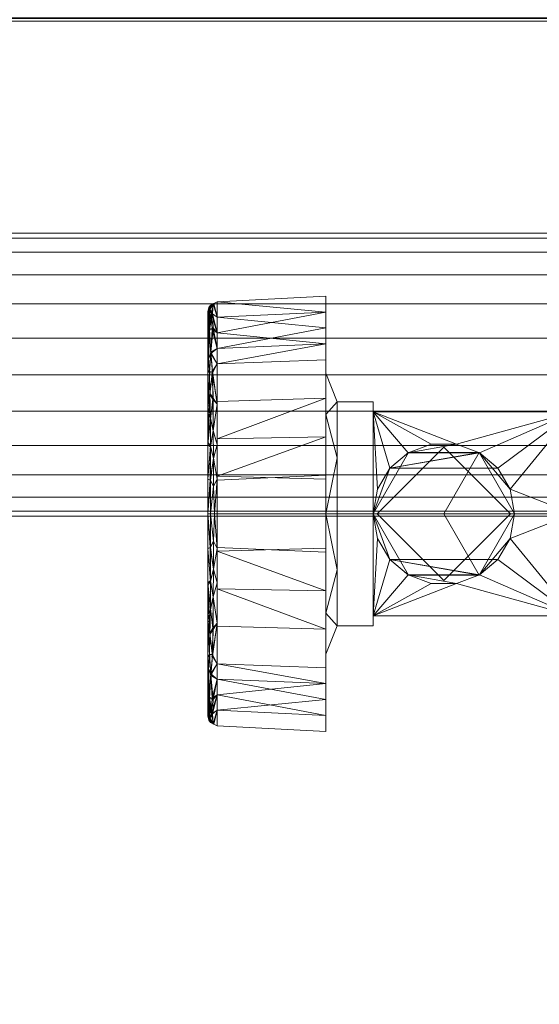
# Model space of a CAD drawing. Header units: millimetres. Extents: x -9005 to -7251, y 748 to 3051.
# Tile 192 of 256: x -8636 to -8591, y 2766 to 2849. Entities that reach past the tile are written whole.
import ezdxf

# ---------------------------------------------------------------- set-up
doc = ezdxf.new("R2010")
doc.units = ezdxf.units.MM
doc.layers.add('A-FLOR', color=192, linetype='Continuous', lineweight=25)
doc.layers.add('M-EQPM', color=50, linetype='Continuous', lineweight=18)

# ---------------------------------------------------------------- blocks, each defined once
blk = doc.blocks.new('HC_Heat Pump_GM_Saunier Duval_GeniaSet TEK_IS_kit complet_2C - HA 10-7_2 STB-985960-3D GeniaSet R32 cas 1_00')
at = {"layer": 'M-EQPM'}
mesh = blk.add_polyface(dxfattribs=at)
corners = [(297.5, 0, 1900), (-297.5, 0, 1900), (-297.5, -553.218, 1900), (297.5, -553.218, 1900), (-297.5, -555.218, 1900), (-297.5, -598, 1900), (-297.432, -598.518, 1900), (-297.232, -599, 1900), (-296.914, -599.414, 1900), (-296.5, -599.732, 1900), (-296.018, -599.932, 1900), (-295.5, -600, 1900), (295.5, -600, 1900), (296.018, -599.932, 1900), (296.5, -599.732, 1900), (296.914, -599.414, 1900), (297.232, -599, 1900), (297.432, -598.518, 1900), (297.5, -598, 1900), (297.5, -555.218, 1900)]
mesh.append_faces([[corners[k] for k in face] for face in [(2, 3, 0, 1)]])
mesh.append_faces([[corners[k] for k in face] for face in [(18, 15, 16, 17)]], dxfattribs={"vtx0": -1})
mesh.append_faces([[corners[k] for k in face] for face in [(19, 11, 12)]], dxfattribs={"vtx0": -1, "vtx2": -1})
mesh.append_faces([[corners[k] for k in face] for face in [(4, 5, 11, 19)]], dxfattribs={"vtx1": -1, "vtx2": -1})
mesh.append_faces([[corners[k] for k in face] for face in [(18, 19, 12, 15)]], dxfattribs={"vtx1": -1, "vtx2": -1, "vtx3": -1})
mesh.append_faces([[corners[k] for k in face] for face in [(13, 14, 15, 12), (7, 8, 9)]], dxfattribs={"vtx2": -1})
mesh.append_faces([[corners[k] for k in face] for face in [(5, 6, 7, 11), (9, 10, 11, 7)]], dxfattribs={"vtx2": -1, "vtx3": -1})
mesh = blk.add_polyface(dxfattribs=at)
corners = [(297.5, 0, 10), (297.5, -553.218, 10), (295.5, -553.218, 10), (295.5, -555.218, 10), (297.5, -555.218, 10), (297.5, -598, 10), (297.432, -598.518, 10), (297.232, -599, 10), (296.914, -599.414, 10), (296.5, -599.732, 10), (296.018, -599.932, 10), (295.5, -600, 10), (-295.5, -600, 10), (-296.018, -599.932, 10), (-296.5, -599.732, 10), (-296.914, -599.414, 10), (-297.232, -599, 10), (-297.432, -598.518, 10), (-297.5, -598, 10), (-297.5, -555.218, 10), (-295.5, -555.218, 10), (-295.5, -553.218, 10), (-297.5, -553.218, 10), (-297.5, 0, 10)]
mesh.append_faces([[corners[k] for k in face] for face in [(16, 14, 15)]], dxfattribs={"vtx0": -1})
mesh.append_faces([[corners[k] for k in face] for face in [(3, 20, 2)]], dxfattribs={"vtx0": -1, "vtx1": -1})
mesh.append_faces([[corners[k] for k in face] for face in [(11, 5, 6)]], dxfattribs={"vtx0": -1, "vtx2": -1})
mesh.append_faces([[corners[k] for k in face] for face in [(2, 20, 21, 0)]], dxfattribs={"vtx0": -1, "vtx2": -1, "vtx3": -1})
mesh.append_faces([[corners[k] for k in face] for face in [(9, 10, 7, 8)]], dxfattribs={"vtx1": -1})
mesh.append_faces([[corners[k] for k in face] for face in [(11, 12, 20, 3)]], dxfattribs={"vtx1": -1, "vtx2": -1, "vtx3": -1})
mesh.append_faces([[corners[k] for k in face] for face in [(16, 17, 13, 14), (12, 13, 17, 18), (10, 11, 6, 7)]], dxfattribs={"vtx1": -1, "vtx3": -1})
mesh.append_faces([[corners[k] for k in face] for face in [(0, 1, 2)]], dxfattribs={"vtx2": -1})
mesh.append_faces([[corners[k] for k in face] for face in [(18, 19, 20, 12), (3, 4, 5, 11)]], dxfattribs={"vtx2": -1, "vtx3": -1})
mesh.append_faces([[corners[k] for k in face] for face in [(21, 22, 23, 0)]], dxfattribs={"vtx3": -1})
mesh = blk.add_polyface(dxfattribs=at)
corners = [(-297.5, 0, 1900), (297.5, 0, 1900), (297.5, 0, 10), (-297.5, 0, 10)]
mesh.append_faces([[corners[k] for k in face] for face in [(0, 1, 2, 3)]])
mesh = blk.add_polyface(dxfattribs=at)
corners = [(-297.5, -42, 615), (297.5, -42, 615), (297.5, -41.591, 611.894), (297.5, -40.392, 609), (297.5, -38.485, 606.515), (297.5, -36, 604.608), (297.5, -33.106, 603.409), (297.5, -30, 603), (297.5, -26.894, 603.409), (297.5, -24, 604.608), (297.5, -21.515, 606.515), (297.5, -19.608, 609), (297.5, -18.409, 611.894), (297.5, -18, 615), (-297.5, -18, 615), (-297.5, -18.409, 611.894), (-297.5, -19.608, 609), (-297.5, -21.515, 606.515), (-297.5, -24, 604.608), (-297.5, -26.894, 603.409), (-297.5, -30, 603), (-297.5, -33.106, 603.409), (-297.5, -36, 604.608), (-297.5, -38.485, 606.515), (-297.5, -40.392, 609), (-297.5, -41.591, 611.894)]
mesh.append_faces([[corners[k] for k in face] for face in [(14, 15, 12, 13)]], dxfattribs={"vtx1": -1})
mesh.append_faces([[corners[k] for k in face] for face in [(24, 25, 2, 3), (23, 24, 3, 4), (21, 22, 5, 6), (22, 23, 4, 5), (20, 21, 6, 7), (18, 19, 8, 9), (17, 18, 9, 10), (15, 16, 11, 12), (16, 17, 10, 11), (7, 8, 19, 20)]], dxfattribs={"vtx1": -1, "vtx3": -1})
mesh.append_faces([[corners[k] for k in face] for face in [(25, 0, 1, 2)]], dxfattribs={"vtx3": -1})
mesh = blk.add_polyface(dxfattribs=at)
corners = [(297.5, -42, 615), (-297.5, -42, 615), (-297.5, -41.591, 618.106), (-297.5, -40.392, 621), (-297.5, -38.485, 623.485), (-297.5, -36, 625.392), (-297.5, -33.106, 626.591), (-297.5, -30, 627), (-297.5, -26.894, 626.591), (-297.5, -24, 625.392), (-297.5, -21.515, 623.485), (-297.5, -19.608, 621), (-297.5, -18.409, 618.106), (-297.5, -18, 615), (297.5, -18, 615), (297.5, -18.409, 618.106), (297.5, -19.608, 621), (297.5, -21.515, 623.485), (297.5, -24, 625.392), (297.5, -26.894, 626.591), (297.5, -30, 627), (297.5, -33.106, 626.591), (297.5, -36, 625.392), (297.5, -38.485, 623.485), (297.5, -40.392, 621), (297.5, -41.591, 618.106)]
mesh.append_faces([[corners[k] for k in face] for face in [(12, 15, 16, 11)]], dxfattribs={"vtx0": -1, "vtx2": -1})
mesh.append_faces([[corners[k] for k in face] for face in [(14, 15, 12, 13), (1, 2, 25, 0)]], dxfattribs={"vtx1": -1})
mesh.append_faces([[corners[k] for k in face] for face in [(10, 11, 16, 17), (8, 9, 18, 19), (9, 10, 17, 18), (7, 8, 19, 20), (5, 6, 21, 22), (4, 5, 22, 23), (2, 3, 24, 25), (3, 4, 23, 24), (20, 21, 6, 7)]], dxfattribs={"vtx1": -1, "vtx3": -1})
mesh = blk.add_polyface(dxfattribs=at)
corners = [(-106.32, -41.8, 1979.285), (-106.32, -28.739, 1973.875), (-106.32, -23.328, 1960.813), (-106.32, -28.739, 1947.752), (-106.32, -41.8, 1942.341), (-115.547, -41.8, 1942.825), (-115.547, -29.08, 1948.094), (-115.547, -23.812, 1960.813), (-115.547, -29.08, 1973.533), (-115.547, -41.8, 1978.801), (-115.547, -35.44, 1945.459), (-106.32, -35.269, 1945.047), (-106.32, -38.873, 1943.554), (-106.32, -26.033, 1954.282), (-115.547, -26.446, 1954.453), (-115.547, -25.129, 1957.633), (-106.32, -26.033, 1967.344), (-115.547, -26.446, 1967.173), (-115.547, -27.763, 1970.353), (-106.32, -35.269, 1976.58), (-115.547, -35.44, 1976.167), (-115.547, -38.95, 1977.621), (-115.547, -32.26, 1946.776), (-106.32, -32.004, 1946.399), (-115.547, -38.62, 1944.142), (-106.32, -27.386, 1951.017), (-115.547, -27.763, 1951.273), (-106.32, -24.681, 1957.548), (-106.32, -24.681, 1964.079), (-115.547, -25.129, 1963.993), (-106.32, -27.386, 1970.609), (-106.32, -32.004, 1975.227), (-115.547, -32.26, 1974.85), (-106.32, -38.535, 1977.932)]
mesh.append_faces([[corners[k] for k in face] for face in [(22, 23, 10)]], dxfattribs={"vtx0": -1, "vtx1": -1})
mesh.append_faces([[corners[k] for k in face] for face in [(11, 24, 10, 23), (17, 30, 16, 29), (24, 11, 12), (25, 6, 26, 13), (13, 26, 14, 27), (28, 7, 29, 16), (27, 14, 15), (30, 17, 18)]], dxfattribs={"vtx0": -1, "vtx2": -1})
mesh.append_faces([[corners[k] for k in face] for face in [(25, 3, 6), (28, 2, 7)]], dxfattribs={"vtx1": -1, "vtx2": -1})
mesh.append_faces([[corners[k] for k in face] for face in [(15, 7, 2, 27), (22, 6, 3, 23), (20, 21, 33, 19), (18, 8, 1, 30), (8, 32, 31, 1), (32, 20, 19, 31)]], dxfattribs={"vtx1": -1, "vtx3": -1})
mesh.append_faces([[corners[k] for k in face] for face in [(12, 4, 5, 24), (21, 9, 0, 33)]], dxfattribs={"vtx3": -1})
mesh = blk.add_polyface(dxfattribs=at)
corners = [(-106.32, -41.8, 1942.341), (-106.32, -28.739, 1947.752), (-106.32, -23.328, 1960.813), (-106.32, -28.739, 1973.875), (-106.32, -41.8, 1979.285), (-106.32, -41.8, 1972.738), (-106.32, -33.368, 1969.245), (-106.32, -29.875, 1960.813), (-106.32, -33.368, 1952.381), (-106.32, -41.8, 1948.889)]
mesh.append_faces([[corners[k] for k in face] for face in [(8, 1, 2, 7)]], dxfattribs={"vtx0": -1, "vtx2": -1})
mesh.append_faces([[corners[k] for k in face] for face in [(2, 3, 6, 7)]], dxfattribs={"vtx1": -1, "vtx3": -1})
mesh.append_faces([[corners[k] for k in face] for face in [(9, 0, 1, 8)]], dxfattribs={"vtx2": -1})
mesh.append_faces([[corners[k] for k in face] for face in [(3, 4, 5, 6)]], dxfattribs={"vtx3": -1})
mesh = blk.add_polyface(dxfattribs=at)
corners = [(-116.32, -41.8, 1943.639), (-116.32, -29.656, 1948.669), (-116.32, -24.626, 1960.813), (-116.32, -29.656, 1972.957), (-116.32, -41.8, 1977.987), (-116.096, -41.8, 1978.548), (-115.547, -41.8, 1978.801), (-115.547, -29.08, 1973.533), (-115.547, -23.812, 1960.813), (-115.547, -29.08, 1948.094), (-115.547, -41.8, 1942.825), (-116.096, -41.8, 1943.078), (-116.32, -35.928, 1946.071), (-115.547, -35.928, 1945.257), (-115.547, -35.928, 1976.369), (-116.32, -35.728, 1975.472), (-116.32, -38.864, 1976.771), (-116.112, -36.047, 1977.571), (-116.145, -31.568, 1975.228), (-116.32, -38.864, 1944.855), (-116.109, -36.149, 1944.018), (-116.153, -31.671, 1946.337), (-115.547, -26.446, 1954.453), (-116.32, -27.141, 1954.741), (-116.32, -27.141, 1966.885), (-115.547, -26.446, 1967.173), (-116.084, -28.09, 1972.082), (-116.086, -28.208, 1949.404), (-115.547, -38.864, 1944.041), (-115.547, -38.864, 1977.585), (-115.846, -37.099, 1978.099), (-116.125, -38.924, 1978.281), (-115.749, -41.8, 1978.708), (-115.547, -32.504, 1974.951), (-115.863, -34.762, 1977.278), (-116.1, -33.661, 1976.565), (-115.888, -31.987, 1975.775), (-115.928, -29.712, 1973.975), (-115.857, -39.477, 1978.571), (-116.174, -29.744, 1973.689), (-116.32, -28.399, 1969.921), (-116.174, -26.135, 1968.923), (-116.153, -24.452, 1964.164), (-116.264, -28.601, 1972.259), (-116.096, -24.101, 1959.682), (-115.547, -27.763, 1970.353), (-115.547, -25.129, 1957.633), (-116.036, -24.791, 1955.592), (-115.964, -26.131, 1952.269), (-116.32, -28.399, 1951.705), (-115.547, -27.763, 1951.273), (-116.24, -26.26, 1952.711), (-116.32, -25.884, 1957.777), (-116.249, -25.253, 1955.096), (-116.194, -24.521, 1957.42), (-115.866, -26.032, 1969.295), (-115.928, -24.83, 1966.416), (-115.547, -25.129, 1963.993), (-115.878, -23.989, 1962.578), (-115.84, -37.095, 1943.525), (-116.111, -38.951, 1943.325), (-115.547, -32.504, 1946.675), (-115.865, -34.747, 1944.356), (-116.11, -33.773, 1945.015), (-115.894, -32.085, 1945.791), (-115.94, -29.845, 1947.54), (-115.749, -41.8, 1942.918), (-115.856, -39.469, 1943.056), (-116.179, -29.85, 1947.85), (-116.263, -28.674, 1949.281), (-116.183, -25.148, 1966.59), (-116.32, -32.692, 1974.215), (-116.32, -32.792, 1947.37), (-116.32, -25.884, 1963.849), (-116.24, -24.299, 1961.722), (-115.806, -23.956, 1959.049)]
mesh.append_faces([[corners[k] for k in face] for face in [(32, 38, 5), (14, 30, 29), (24, 70, 73), (40, 41, 24), (28, 59, 13), (4, 31, 16), (72, 63, 12), (23, 51, 49), (2, 54, 52), (0, 60, 11), (61, 65, 9), (11, 67, 66), (71, 39, 3), (1, 68, 72), (73, 74, 2)]], dxfattribs={"vtx0": -1, "vtx1": -1})
mesh.append_faces([[corners[k] for k in face] for face in [(62, 59, 20), (20, 59, 60), (38, 32, 29), (74, 73, 42), (54, 74, 44), (15, 17, 35), (69, 51, 27), (18, 36, 37), (15, 35, 18), (30, 14, 34), (37, 39, 18), (21, 72, 68), (65, 68, 27), (13, 59, 62), (75, 47, 54), (21, 65, 64), (41, 56, 70), (39, 26, 43), (47, 48, 51), (48, 50, 27), (60, 67, 11), (34, 35, 17), (30, 17, 31), (17, 16, 31), (29, 30, 38), (37, 36, 33), (30, 34, 17), (35, 36, 18), (36, 34, 33), (39, 71, 18), (34, 36, 35), (7, 26, 37), (39, 37, 26), (30, 31, 38), (5, 38, 31), (40, 43, 41), (3, 39, 43), (56, 57, 58), (41, 55, 56), (58, 44, 74), (41, 43, 26), (51, 53, 47), (26, 45, 55), (48, 47, 22), (23, 53, 51), (68, 69, 27), (54, 47, 53), (27, 51, 48), (54, 2, 74), (54, 44, 75), (53, 52, 54), (56, 55, 25), (26, 55, 41), (56, 42, 70), (58, 8, 75), (56, 58, 42), (60, 59, 67), (63, 64, 62), (19, 20, 60), (61, 64, 65), (63, 62, 20), (12, 63, 20), (64, 63, 21), (68, 65, 21), (62, 64, 61), (27, 9, 65), (67, 59, 28), (28, 66, 67), (63, 72, 21), (69, 68, 1), (51, 69, 49), (70, 42, 73), (24, 41, 70), (58, 74, 42), (47, 75, 46), (58, 75, 44)]], dxfattribs={"vtx0": -1, "vtx1": -1, "vtx2": -1})
mesh.append_faces([[corners[k] for k in face] for face in [(75, 8, 46), (37, 33, 7), (26, 7, 45), (55, 45, 25), (48, 22, 50), (56, 25, 57)]], dxfattribs={"vtx0": -1, "vtx2": -1})
mesh.append_faces([[corners[k] for k in face] for face in [(6, 29, 32)]], dxfattribs={"vtx1": -1})
mesh.append_faces([[corners[k] for k in face] for face in [(0, 19, 60), (4, 5, 31), (14, 33, 34), (19, 12, 20), (15, 16, 17), (40, 3, 43), (46, 22, 47), (50, 9, 27), (23, 52, 53), (57, 8, 58), (61, 13, 62), (1, 49, 69), (71, 15, 18)]], dxfattribs={"vtx1": -1, "vtx2": -1})
mesh.append_faces([[corners[k] for k in face] for face in [(28, 10, 66)]], dxfattribs={"vtx2": -1})
mesh = blk.add_polyface(dxfattribs=at)
corners = [(-116.32, -41.8, 1977.987), (-116.32, -29.656, 1972.957), (-116.32, -24.626, 1960.813), (-116.32, -29.656, 1948.669), (-116.32, -41.8, 1943.639), (-116.32, -41.8, 1960.813)]
mesh.append_faces([[corners[k] for k in face] for face in [(5, 2, 3, 4)]], dxfattribs={"vtx0": -1})
mesh.append_faces([[corners[k] for k in face] for face in [(5, 0, 1, 2)]], dxfattribs={"vtx3": -1})
mesh = blk.add_polyface(dxfattribs=at)
corners = [(-106.32, -41.8, 1948.889), (-106.32, -33.368, 1952.381), (-106.32, -29.875, 1960.813), (-106.32, -33.368, 1969.245), (-106.32, -41.8, 1972.738), (-105.359, -41.8, 1971.777), (-105.359, -32.305, 1966.295), (-105.359, -32.305, 1955.331), (-105.359, -41.8, 1949.849), (-105.359, -37.052, 1952.59), (-105.359, -37.052, 1969.036), (-105.359, -32.305, 1960.813)]
mesh.append_faces([[corners[k] for k in face] for face in [(10, 4, 5), (0, 9, 8)]], dxfattribs={"vtx0": -1})
mesh.append_faces([[corners[k] for k in face] for face in [(4, 10, 3)]], dxfattribs={"vtx0": -1, "vtx1": -1})
mesh.append_faces([[corners[k] for k in face] for face in [(9, 0, 1), (1, 7, 9), (6, 2, 3), (7, 1, 2)]], dxfattribs={"vtx0": -1, "vtx2": -1})
mesh.append_faces([[corners[k] for k in face] for face in [(2, 6, 11, 7)]], dxfattribs={"vtx0": -1, "vtx3": -1})
mesh.append_faces([[corners[k] for k in face] for face in [(10, 6, 3)]], dxfattribs={"vtx1": -1, "vtx2": -1})
mesh = blk.add_polyface(dxfattribs=at)
corners = [(-105.359, -41.8, 1949.849), (-105.359, -32.305, 1955.331), (-105.359, -32.305, 1966.295), (-105.359, -41.8, 1971.777), (-102.32, -41.8, 1971.777), (-102.32, -32.305, 1966.295), (-102.32, -32.305, 1955.331), (-102.32, -41.8, 1949.849)]
mesh.append_faces([[corners[k] for k in face] for face in [(0, 1, 6, 7)]], dxfattribs={"vtx1": -1})
mesh.append_faces([[corners[k] for k in face] for face in [(5, 6, 1, 2)]], dxfattribs={"vtx1": -1, "vtx3": -1})
mesh.append_faces([[corners[k] for k in face] for face in [(2, 3, 4, 5)]], dxfattribs={"vtx3": -1})
mesh = blk.add_polyface(dxfattribs=at)
corners = [(-102.32, -41.8, 1970.813), (-102.32, -33.14, 1965.813), (-102.32, -33.14, 1955.813), (-102.32, -41.8, 1950.813), (-102.32, -41.8, 1949.849), (-102.32, -32.305, 1955.331), (-102.32, -32.305, 1966.295), (-102.32, -41.8, 1971.777)]
mesh.append_faces([[corners[k] for k in face] for face in [(6, 1, 2, 5)]], dxfattribs={"vtx0": -1, "vtx2": -1})
mesh.append_faces([[corners[k] for k in face] for face in [(3, 4, 5, 2)]], dxfattribs={"vtx2": -1})
mesh.append_faces([[corners[k] for k in face] for face in [(6, 7, 0, 1)]], dxfattribs={"vtx3": -1})
mesh = blk.add_polyface(dxfattribs=at)
corners = [(-85.32, -41.8, 1970.813), (-85.32, -33.14, 1965.813), (-85.32, -33.14, 1955.813), (-85.32, -41.8, 1950.813), (-90.32, -41.8, 1950.813), (-90.696, -39.708, 1951.034), (-91.738, -37.926, 1951.594), (-93.296, -36.618, 1952.261), (-95.252, -35.896, 1952.742), (-97.386, -35.895, 1952.742), (-99.343, -36.617, 1952.261), (-100.9, -37.925, 1951.595), (-101.943, -39.708, 1951.034), (-102.32, -41.8, 1950.813), (-102.32, -33.14, 1955.813), (-102.32, -33.14, 1965.813), (-102.32, -41.8, 1970.813)]
mesh.append_faces([[corners[k] for k in face] for face in [(12, 14, 11), (3, 5, 2), (6, 2, 5), (9, 15, 8)]], dxfattribs={"vtx0": -1, "vtx1": -1})
mesh.append_faces([[corners[k] for k in face] for face in [(8, 15, 1)]], dxfattribs={"vtx0": -1, "vtx1": -1, "vtx2": -1})
mesh.append_faces([[corners[k] for k in face] for face in [(14, 10, 11), (9, 14, 15), (1, 7, 8)]], dxfattribs={"vtx0": -1, "vtx2": -1})
mesh.append_faces([[corners[k] for k in face] for face in [(6, 7, 2), (9, 10, 14), (1, 2, 7)]], dxfattribs={"vtx1": -1, "vtx2": -1})
mesh.append_faces([[corners[k] for k in face] for face in [(12, 13, 14), (3, 4, 5)]], dxfattribs={"vtx2": -1})
mesh.append_faces([[corners[k] for k in face] for face in [(15, 16, 0, 1)]], dxfattribs={"vtx3": -1})
mesh = blk.add_polyface(dxfattribs=at)
corners = [(-90.32, -41.8, 1940.813), (-93.32, -36.604, 1940.813), (-99.32, -36.604, 1940.813), (-102.32, -41.8, 1940.813), (-102.32, -41.8, 1949.849), (-102.32, -41.8, 1950.813), (-101.943, -39.708, 1951.034), (-100.9, -37.925, 1951.595), (-99.343, -36.617, 1952.261), (-97.386, -35.895, 1952.742), (-95.252, -35.896, 1952.742), (-93.296, -36.618, 1952.261), (-91.738, -37.926, 1951.594), (-90.696, -39.708, 1951.034), (-90.32, -41.8, 1950.813)]
mesh.append_faces([[corners[k] for k in face] for face in [(2, 7, 1), (12, 7, 11), (1, 13, 0), (13, 1, 12)]], dxfattribs={"vtx0": -1, "vtx1": -1})
mesh.append_faces([[corners[k] for k in face] for face in [(7, 2, 4), (7, 12, 1)]], dxfattribs={"vtx0": -1, "vtx1": -1, "vtx2": -1})
mesh.append_faces([[corners[k] for k in face] for face in [(5, 6, 4), (14, 0, 13)]], dxfattribs={"vtx1": -1})
mesh.append_faces([[corners[k] for k in face] for face in [(6, 7, 4), (7, 8, 11), (10, 11, 8)]], dxfattribs={"vtx1": -1, "vtx2": -1})
mesh.append_faces([[corners[k] for k in face] for face in [(2, 3, 4), (8, 9, 10)]], dxfattribs={"vtx2": -1})
mesh = blk.add_polyface(dxfattribs=at)
corners = [(-102.32, -41.8, 1940.813), (-99.32, -36.604, 1940.813), (-93.32, -36.604, 1940.813), (-90.32, -41.8, 1940.813), (-96.32, -41.8, 1940.813)]
mesh.append_faces([[corners[k] for k in face] for face in [(2, 3, 4)]], dxfattribs={"vtx2": -1})
mesh.append_faces([[corners[k] for k in face] for face in [(4, 0, 1, 2)]], dxfattribs={"vtx3": -1})
mesh = blk.add_polyface(dxfattribs=at)
corners = [(-96.32, -47.457, 1936.813), (-101.976, -41.8, 1936.813), (-96.32, -36.143, 1936.813), (-90.663, -41.8, 1936.813)]
mesh.append_faces([[corners[k] for k in face] for face in [(2, 3, 0, 1)]])
mesh = blk.add_polyface(dxfattribs=at)
corners = [(-96.32, -47.457, 1940.813), (-90.663, -41.8, 1940.813), (-96.32, -36.143, 1940.813), (-101.976, -41.8, 1940.813)]
mesh.append_faces([[corners[k] for k in face] for face in [(2, 3, 0, 1)]])
mesh = blk.add_polyface(dxfattribs=at)
corners = [(-96.32, -36.143, 1936.813), (-101.976, -41.8, 1936.813), (-101.976, -41.8, 1940.813), (-96.32, -36.143, 1940.813)]
mesh.append_faces([[corners[k] for k in face] for face in [(0, 1, 2, 3)]])
mesh = blk.add_polyface(dxfattribs=at)
corners = [(-90.663, -41.8, 1936.813), (-96.32, -36.143, 1936.813), (-96.32, -36.143, 1940.813), (-90.663, -41.8, 1940.813)]
mesh.append_faces([[corners[k] for k in face] for face in [(0, 1, 2, 3)]])
mesh = blk.add_polyface(dxfattribs=at)
corners = [(-116.32, -41.8, 1960.813), (-116.32, -41.8, 1943.639), (-116.32, -53.944, 1948.669), (-116.32, -58.974, 1960.813), (-116.32, -53.944, 1972.957), (-116.32, -41.8, 1977.987)]
mesh.append_faces([[corners[k] for k in face] for face in [(4, 5, 0, 3)]], dxfattribs={"vtx2": -1})
mesh.append_faces([[corners[k] for k in face] for face in [(0, 1, 2, 3)]], dxfattribs={"vtx3": -1})
mesh = blk.add_polyface(dxfattribs=at)
corners = [(-116.32, -41.8, 1977.987), (-116.32, -53.944, 1972.957), (-116.32, -58.974, 1960.813), (-116.32, -53.944, 1948.669), (-116.32, -41.8, 1943.639), (-116.096, -41.8, 1943.078), (-115.547, -41.8, 1942.825), (-115.547, -54.52, 1948.094), (-115.547, -59.788, 1960.813), (-115.547, -54.52, 1973.533), (-115.547, -41.8, 1978.801), (-116.096, -41.8, 1978.548), (-116.32, -47.672, 1975.555), (-115.547, -47.672, 1976.369), (-115.547, -47.672, 1945.257), (-116.32, -47.872, 1946.154), (-116.32, -44.736, 1944.855), (-116.112, -47.553, 1944.055), (-116.145, -52.032, 1946.398), (-116.32, -44.736, 1976.771), (-116.109, -47.451, 1977.608), (-116.153, -51.929, 1975.289), (-115.547, -57.154, 1967.173), (-116.32, -56.459, 1966.885), (-116.32, -56.459, 1954.741), (-115.547, -57.154, 1954.453), (-116.084, -55.51, 1949.544), (-116.086, -55.392, 1972.222), (-115.547, -44.736, 1977.585), (-115.547, -44.736, 1944.041), (-115.846, -46.501, 1943.527), (-116.125, -44.676, 1943.346), (-115.749, -41.8, 1942.918), (-115.547, -51.096, 1946.675), (-115.863, -48.838, 1944.348), (-116.1, -49.939, 1945.061), (-115.888, -51.613, 1945.851), (-115.928, -53.888, 1947.651), (-115.857, -44.123, 1943.055), (-116.174, -53.856, 1947.937), (-116.32, -55.201, 1951.705), (-116.174, -57.465, 1952.704), (-116.153, -59.148, 1957.463), (-116.264, -54.999, 1949.367), (-116.096, -59.499, 1961.944), (-115.547, -55.837, 1951.273), (-115.547, -58.471, 1963.993), (-116.036, -58.809, 1966.035), (-115.964, -57.469, 1969.358), (-116.32, -55.201, 1969.921), (-115.547, -55.837, 1970.353), (-116.24, -57.34, 1968.915), (-116.32, -57.716, 1963.849), (-116.249, -58.347, 1966.53), (-116.194, -59.079, 1964.206), (-115.866, -57.568, 1952.331), (-115.928, -58.77, 1955.211), (-115.547, -58.471, 1957.633), (-115.878, -59.611, 1959.049), (-115.84, -46.505, 1978.101), (-116.111, -44.649, 1978.302), (-115.547, -51.096, 1974.951), (-115.865, -48.853, 1977.27), (-116.11, -49.827, 1976.611), (-115.894, -51.515, 1975.836), (-115.94, -53.755, 1974.087), (-115.749, -41.8, 1978.708), (-115.856, -44.131, 1978.57), (-116.179, -53.75, 1973.776), (-116.263, -54.926, 1972.345), (-116.183, -58.452, 1955.036), (-116.32, -50.908, 1947.412), (-116.32, -50.808, 1974.256), (-116.32, -57.716, 1957.777), (-116.24, -59.301, 1959.904), (-115.806, -59.644, 1962.578)]
mesh.append_faces([[corners[k] for k in face] for face in [(32, 38, 5), (14, 30, 29), (71, 39, 3), (40, 41, 24), (28, 59, 13), (4, 31, 16), (23, 51, 49), (2, 54, 52), (0, 60, 11), (61, 65, 9), (11, 67, 66), (73, 74, 2)]], dxfattribs={"vtx0": -1, "vtx1": -1})
mesh.append_faces([[corners[k] for k in face] for face in [(62, 59, 20), (20, 59, 60), (54, 74, 44), (15, 17, 35), (69, 51, 27), (18, 36, 37), (30, 14, 34), (37, 39, 18), (38, 32, 29), (65, 68, 27), (13, 59, 62), (75, 47, 54), (21, 65, 64), (41, 56, 70), (39, 26, 43), (47, 48, 51), (48, 50, 27), (60, 67, 11), (34, 35, 17), (30, 17, 31), (17, 16, 31), (29, 30, 38), (37, 36, 33), (30, 34, 17), (35, 36, 18), (36, 34, 33), (35, 18, 15), (34, 36, 35), (7, 26, 37), (39, 37, 26), (30, 31, 38), (5, 38, 31), (40, 43, 41), (3, 39, 43), (56, 57, 58), (41, 55, 56), (58, 44, 74), (41, 43, 26), (51, 53, 47), (26, 45, 55), (48, 47, 22), (23, 53, 51), (68, 69, 27), (54, 47, 53), (27, 51, 48), (54, 2, 74), (54, 44, 75), (53, 52, 54), (56, 55, 25), (26, 55, 41), (56, 42, 70), (58, 8, 75), (56, 58, 42), (60, 59, 67), (63, 64, 62), (19, 20, 60), (61, 64, 65), (63, 62, 20), (12, 63, 20), (64, 63, 21), (68, 65, 21), (62, 64, 61), (27, 9, 65), (67, 59, 28), (28, 66, 67), (68, 21, 72), (69, 68, 1), (51, 69, 49), (70, 42, 73), (24, 41, 70), (39, 71, 18), (63, 72, 21), (74, 73, 42), (58, 74, 42), (47, 75, 46), (58, 75, 44)]], dxfattribs={"vtx0": -1, "vtx1": -1, "vtx2": -1})
mesh.append_faces([[corners[k] for k in face] for face in [(68, 72, 1), (63, 12, 72), (75, 8, 46), (37, 33, 7), (26, 7, 45), (55, 45, 25), (48, 22, 50), (56, 25, 57)]], dxfattribs={"vtx0": -1, "vtx2": -1})
mesh.append_faces([[corners[k] for k in face] for face in [(6, 29, 32)]], dxfattribs={"vtx1": -1})
mesh.append_faces([[corners[k] for k in face] for face in [(0, 19, 60), (73, 24, 70), (4, 5, 31), (15, 16, 17), (19, 12, 20), (14, 33, 34), (71, 15, 18), (40, 3, 43), (46, 22, 47), (50, 9, 27), (23, 52, 53), (57, 8, 58), (61, 13, 62), (1, 49, 69)]], dxfattribs={"vtx1": -1, "vtx2": -1})
mesh.append_faces([[corners[k] for k in face] for face in [(28, 10, 66)]], dxfattribs={"vtx2": -1})
mesh = blk.add_polyface(dxfattribs=at)
corners = [(-115.547, -41.8, 1942.825), (-106.32, -41.8, 1942.341), (-106.32, -54.861, 1947.752), (-106.32, -60.272, 1960.813), (-106.32, -54.861, 1973.875), (-106.32, -41.8, 1979.285), (-115.547, -41.8, 1978.801), (-115.547, -54.52, 1973.533), (-115.547, -59.788, 1960.813), (-115.547, -54.52, 1948.094), (-115.547, -48.16, 1976.167), (-106.32, -48.331, 1976.58), (-106.32, -44.727, 1978.072), (-106.32, -57.567, 1967.344), (-115.547, -57.154, 1967.173), (-115.547, -58.471, 1963.993), (-115.547, -57.154, 1954.453), (-106.32, -57.567, 1954.282), (-106.32, -58.919, 1957.548), (-106.32, -48.331, 1945.047), (-115.547, -48.16, 1945.459), (-115.547, -44.65, 1944.006), (-115.547, -51.34, 1974.85), (-106.32, -51.596, 1975.227), (-115.547, -44.98, 1977.484), (-106.32, -56.214, 1970.609), (-115.547, -55.837, 1970.353), (-106.32, -58.919, 1964.079), (-106.32, -56.214, 1951.017), (-115.547, -55.837, 1951.273), (-115.547, -58.471, 1957.633), (-106.32, -51.596, 1946.399), (-115.547, -51.34, 1946.776), (-106.32, -45.065, 1943.694)]
mesh.append_faces([[corners[k] for k in face] for face in [(22, 23, 10)]], dxfattribs={"vtx0": -1, "vtx1": -1})
mesh.append_faces([[corners[k] for k in face] for face in [(11, 24, 10, 23), (17, 30, 16, 28), (24, 11, 12), (25, 7, 26, 13), (13, 26, 14, 27), (27, 14, 15), (28, 16, 29), (30, 17, 18)]], dxfattribs={"vtx0": -1, "vtx2": -1})
mesh.append_faces([[corners[k] for k in face] for face in [(25, 4, 7)]], dxfattribs={"vtx1": -1, "vtx2": -1})
mesh.append_faces([[corners[k] for k in face] for face in [(15, 8, 3, 27), (22, 7, 4, 23), (20, 21, 33, 19), (18, 3, 8, 30), (2, 28, 29, 9), (9, 32, 31, 2), (32, 20, 19, 31)]], dxfattribs={"vtx1": -1, "vtx3": -1})
mesh.append_faces([[corners[k] for k in face] for face in [(12, 5, 6, 24), (21, 0, 1, 33)]], dxfattribs={"vtx3": -1})
mesh = blk.add_polyface(dxfattribs=at)
corners = [(-106.32, -41.8, 1979.285), (-106.32, -54.861, 1973.875), (-106.32, -60.272, 1960.813), (-106.32, -54.861, 1947.752), (-106.32, -41.8, 1942.341), (-106.32, -41.8, 1948.889), (-106.32, -50.232, 1952.381), (-106.32, -53.725, 1960.813), (-106.32, -50.232, 1969.245), (-106.32, -41.8, 1972.738)]
mesh.append_faces([[corners[k] for k in face] for face in [(2, 7, 8, 1)]], dxfattribs={"vtx0": -1, "vtx2": -1})
mesh.append_faces([[corners[k] for k in face] for face in [(5, 6, 3, 4)]], dxfattribs={"vtx1": -1})
mesh.append_faces([[corners[k] for k in face] for face in [(2, 3, 6, 7)]], dxfattribs={"vtx1": -1, "vtx3": -1})
mesh.append_faces([[corners[k] for k in face] for face in [(9, 0, 1, 8)]], dxfattribs={"vtx2": -1})
mesh = blk.add_polyface(dxfattribs=at)
corners = [(-106.32, -41.8, 1972.738), (-106.32, -50.232, 1969.245), (-106.32, -53.725, 1960.813), (-106.32, -50.232, 1952.381), (-106.32, -41.8, 1948.889), (-105.359, -41.8, 1949.849), (-105.359, -51.295, 1955.331), (-105.359, -51.295, 1966.295), (-105.359, -41.8, 1971.777), (-105.359, -46.548, 1969.036), (-105.359, -46.548, 1952.59), (-105.359, -51.295, 1960.813)]
mesh.append_faces([[corners[k] for k in face] for face in [(10, 4, 5), (0, 9, 8)]], dxfattribs={"vtx0": -1})
mesh.append_faces([[corners[k] for k in face] for face in [(4, 10, 3)]], dxfattribs={"vtx0": -1, "vtx1": -1})
mesh.append_faces([[corners[k] for k in face] for face in [(9, 0, 1), (1, 7, 9), (6, 2, 3), (7, 1, 2)]], dxfattribs={"vtx0": -1, "vtx2": -1})
mesh.append_faces([[corners[k] for k in face] for face in [(2, 6, 11, 7)]], dxfattribs={"vtx0": -1, "vtx3": -1})
mesh.append_faces([[corners[k] for k in face] for face in [(10, 6, 3)]], dxfattribs={"vtx1": -1, "vtx2": -1})
mesh = blk.add_polyface(dxfattribs=at)
corners = [(-105.359, -41.8, 1971.777), (-105.359, -51.295, 1966.295), (-105.359, -51.295, 1955.331), (-105.359, -41.8, 1949.849), (-102.32, -41.8, 1949.849), (-102.32, -51.295, 1955.331), (-102.32, -51.295, 1966.295), (-102.32, -41.8, 1971.777)]
mesh.append_faces([[corners[k] for k in face] for face in [(0, 1, 6, 7)]], dxfattribs={"vtx1": -1})
mesh.append_faces([[corners[k] for k in face] for face in [(5, 6, 1, 2)]], dxfattribs={"vtx1": -1, "vtx3": -1})
mesh.append_faces([[corners[k] for k in face] for face in [(2, 3, 4, 5)]], dxfattribs={"vtx3": -1})
mesh = blk.add_polyface(dxfattribs=at)
corners = [(-85.32, -41.8, 1970.813), (-102.32, -41.8, 1970.813), (-102.32, -50.46, 1965.813), (-102.32, -50.46, 1955.813), (-102.32, -41.8, 1950.813), (-101.943, -43.892, 1951.034), (-100.9, -45.675, 1951.595), (-99.343, -46.983, 1952.261), (-97.386, -47.705, 1952.742), (-95.252, -47.704, 1952.742), (-93.296, -46.982, 1952.261), (-91.738, -45.674, 1951.594), (-90.696, -43.892, 1951.034), (-90.32, -41.8, 1950.813), (-85.32, -41.8, 1950.813), (-85.32, -50.46, 1955.813), (-85.32, -50.46, 1965.813)]
mesh.append_faces([[corners[k] for k in face] for face in [(3, 8, 2), (8, 3, 7), (9, 2, 8), (10, 16, 9), (16, 10, 15), (6, 3, 5), (12, 15, 11), (11, 15, 10)]], dxfattribs={"vtx0": -1, "vtx1": -1})
mesh.append_faces([[corners[k] for k in face] for face in [(2, 9, 16)]], dxfattribs={"vtx0": -1, "vtx1": -1, "vtx2": -1})
mesh.append_faces([[corners[k] for k in face] for face in [(1, 2, 16, 0), (4, 5, 3)]], dxfattribs={"vtx1": -1})
mesh.append_faces([[corners[k] for k in face] for face in [(6, 7, 3), (14, 15, 12)]], dxfattribs={"vtx1": -1, "vtx2": -1})
mesh.append_faces([[corners[k] for k in face] for face in [(12, 13, 14)]], dxfattribs={"vtx2": -1})
mesh = blk.add_polyface(dxfattribs=at)
corners = [(-102.32, -41.8, 1940.813), (-99.32, -46.996, 1940.813), (-93.32, -46.996, 1940.813), (-90.32, -41.8, 1940.813), (-90.32, -41.8, 1950.813), (-90.696, -43.892, 1951.034), (-91.738, -45.674, 1951.594), (-93.296, -46.982, 1952.261), (-95.252, -47.704, 1952.742), (-97.386, -47.705, 1952.742), (-99.343, -46.983, 1952.261), (-100.9, -45.675, 1951.595), (-101.943, -43.892, 1951.034), (-102.32, -41.8, 1950.813), (-102.32, -41.8, 1949.849)]
mesh.append_faces([[corners[k] for k in face] for face in [(14, 12, 13), (10, 8, 9)]], dxfattribs={"vtx0": -1})
mesh.append_faces([[corners[k] for k in face] for face in [(7, 11, 6), (2, 11, 1)]], dxfattribs={"vtx0": -1, "vtx1": -1})
mesh.append_faces([[corners[k] for k in face] for face in [(11, 2, 6), (11, 14, 1)]], dxfattribs={"vtx0": -1, "vtx1": -1, "vtx2": -1})
mesh.append_faces([[corners[k] for k in face] for face in [(5, 2, 3), (2, 5, 6)]], dxfattribs={"vtx0": -1, "vtx2": -1})
mesh.append_faces([[corners[k] for k in face] for face in [(7, 8, 10), (10, 11, 7), (11, 12, 14)]], dxfattribs={"vtx1": -1, "vtx2": -1})
mesh.append_faces([[corners[k] for k in face] for face in [(3, 4, 5), (14, 0, 1)]], dxfattribs={"vtx2": -1})
mesh = blk.add_polyface(dxfattribs=at)
corners = [(-90.32, -41.8, 1940.813), (-93.32, -46.996, 1940.813), (-99.32, -46.996, 1940.813), (-102.32, -41.8, 1940.813), (-96.32, -41.8, 1940.813)]
mesh.append_faces([[corners[k] for k in face] for face in [(0, 1, 4)]], dxfattribs={"vtx1": -1})
mesh.append_faces([[corners[k] for k in face] for face in [(2, 3, 4, 1)]], dxfattribs={"vtx2": -1})
mesh = blk.add_polyface(dxfattribs=at)
corners = [(-102.32, -41.8, 1950.813), (-102.32, -50.46, 1955.813), (-102.32, -50.46, 1965.813), (-102.32, -41.8, 1970.813), (-102.32, -41.8, 1971.777), (-102.32, -51.295, 1966.295), (-102.32, -51.295, 1955.331), (-102.32, -41.8, 1949.849)]
mesh.append_faces([[corners[k] for k in face] for face in [(5, 2, 3, 4)]], dxfattribs={"vtx0": -1})
mesh.append_faces([[corners[k] for k in face] for face in [(0, 1, 6, 7)]], dxfattribs={"vtx1": -1})
mesh.append_faces([[corners[k] for k in face] for face in [(1, 2, 5, 6)]], dxfattribs={"vtx1": -1, "vtx3": -1})
mesh = blk.add_polyface(dxfattribs=at)
corners = [(-101.976, -41.8, 1936.813), (-96.32, -47.457, 1936.813), (-96.32, -47.457, 1940.813), (-101.976, -41.8, 1940.813)]
mesh.append_faces([[corners[k] for k in face] for face in [(0, 1, 2, 3)]])
mesh = blk.add_polyface(dxfattribs=at)
corners = [(-96.32, -47.457, 1936.813), (-90.663, -41.8, 1936.813), (-90.663, -41.8, 1940.813), (-96.32, -47.457, 1940.813)]
mesh.append_faces([[corners[k] for k in face] for face in [(3, 0, 1, 2)]])

msp = doc.modelspace()

# ---------------------------------------------------------------- block references
at = {"layer": 'M-EQPM'}
msp.add_blockref('HC_Heat Pump_GM_Saunier Duval_GeniaSet TEK_IS_kit complet_2C - HA 10-7_2 STB-985960-3D GeniaSet R32 cas 1_00', (-8503.255, 2849.279), dxfattribs=at)

# ---------------------------------------------------------------- meshes
at = {"layer": 'A-FLOR'}
mesh = msp.add_polyface(dxfattribs=at)
corners = [(-8803.565, 747.953, -250), (-8803.565, 2849.526, -250), (-7251.485, 2849.526, -250), (-7251.485, 747.953, -250)]
mesh.append_faces([[corners[k] for k in face] for face in [(2, 3, 0, 1)]])
mesh = msp.add_polyface(dxfattribs=at)
corners = [(-7251.485, 747.953), (-7251.485, 2849.526), (-8803.565, 2849.526), (-8803.565, 747.953)]
mesh.append_faces([[corners[k] for k in face] for face in [(1, 2, 3, 0)]])

doc.saveas('drawing.dxf')
